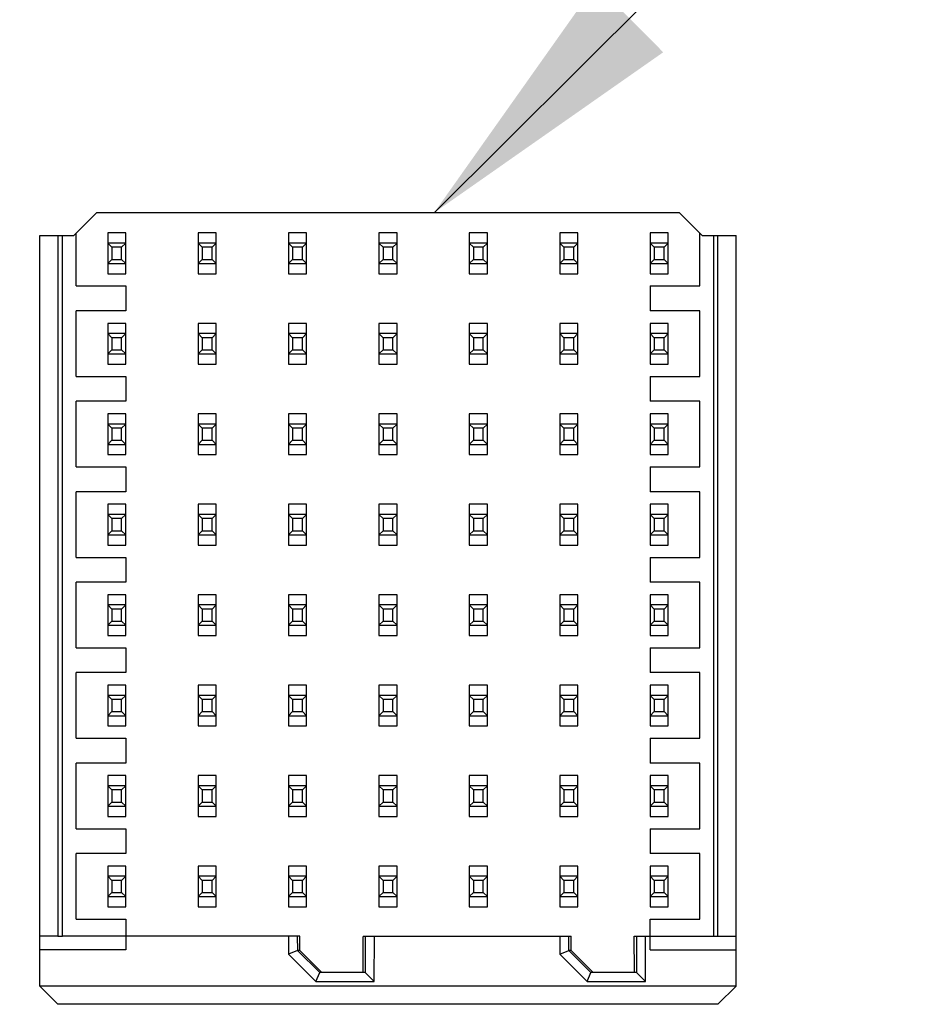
# Model space of a CAD drawing. Header units: inches. Extents: x 0 to 34, y 0 to 22.
# Tile 31 of 59: x 17.959 to 18.555, y 6.079 to 6.722. Entities that reach past the tile are written whole.
import ezdxf

# ---------------------------------------------------------------- set-up
doc = ezdxf.new("R2010")
doc.units = ezdxf.units.IN
doc.header["$LTSCALE"] = 1.87
doc.header["$MEASUREMENT"] = 0
doc.layers.get('0').update_dxf_attribs({"linetype": 'CONTINUOUS'})
doc.layers.add('DETAIL', color=7, linetype='CONTINUOUS')
doc.styles.get("Standard").update_dxf_attribs({"font": 'txt', "width": 0.8})
doc.dimstyles.get("Standard").update_dxf_attribs({"dimtxt": 0.125, "dimasz": 0.18, "dimexe": 0.18, "dimexo": 0.0625, "dimgap": 0.09, "dimtad": 0, "dimtih": 1, "dimtoh": 1, "dimdec": 3, "dimzin": 4, "dimdsep": 46, "dimtxsty": 'STANDARD', "dimblk": '_FILLED', "dimblk1": '_FILLED', "dimblk2": '_FILLED', "dimcen": 0.09, "dimadec": 0, "dimazin": 0, "dimtol": 1, "dimtp": 0.01, "dimtm": 0.01, "dimtfac": 1, "dimtdec": 3, "dimtofl": 0, "dimtmove": 0, "dimatfit": 3, "dimldrblk": '_FILLED', "dimfxl": 1, "dimtolj": 1, "dimtzin": 4, "dimarcsym": 0})

# ---------------------------------------------------------------- blocks, each defined once
blk = doc.blocks.new('_FILLED')
at = {"color": 0, "linetype": 'BYBLOCK'}
blk.add_solid([(0, 0), (-1, 0.1736), (-1, -0.1736)], dxfattribs=at)

msp = doc.modelspace()

# ---------------------------------------------------------------- linework, layer by layer
at = {"color": 7, "linetype": 'CONTINUOUS'}
for p, q in [((18.00931, 6.59562), (17.99455, 6.58086)), ((18.39021, 6.59562), (18.00931, 6.59562)), ((18.40346, 6.58237), (18.39021, 6.59562)), ((17.9724, 6.58086), (17.99455, 6.58086)), ((17.9724, 6.09059), (17.9724, 6.58086)), ((17.98421, 6.58085), (17.98421, 6.12317)), ((17.98716, 6.12319), (17.98716, 6.58086)), ((17.99602, 6.54779), (17.99602, 6.58233)), ((18.0285, 6.58241), (18.01669, 6.58241)), ((18.01669, 6.58241), (18.01669, 6.55581)), ((18.0285, 6.55581), (18.0285, 6.58241)), ((18.08756, 6.58241), (18.07575, 6.58241)), ((18.07575, 6.58241), (18.07575, 6.55581)), ((18.08756, 6.55581), (18.08756, 6.58241)), ((18.14661, 6.58241), (18.1348, 6.58241)), ((18.1348, 6.58241), (18.1348, 6.55581)), ((18.14661, 6.55581), (18.14661, 6.58241)), ((18.20567, 6.58241), (18.19386, 6.58241)), ((18.19386, 6.58241), (18.19386, 6.55581)), ((18.20567, 6.55581), (18.20567, 6.58241)), ((18.26472, 6.58241), (18.25291, 6.58241)), ((18.25291, 6.58241), (18.25291, 6.55581)), ((18.26472, 6.55581), (18.26472, 6.58241)), ((18.32378, 6.58241), (18.31197, 6.58241)), ((18.31197, 6.58241), (18.31197, 6.55581)), ((18.32378, 6.55581), (18.32378, 6.58241)), ((18.38283, 6.58241), (18.37102, 6.58241)), ((18.37102, 6.58241), (18.37102, 6.55581)), ((18.38283, 6.55581), (18.38283, 6.58241)), ((18.4035, 6.54779), (18.4035, 6.58233)), ((18.40498, 6.58086), (18.4035, 6.58233)), ((18.40498, 6.58086), (18.42712, 6.58086)), ((18.41236, 6.58086), (18.41236, 6.12318)), ((18.41531, 6.12318), (18.41531, 6.58086)), ((18.42712, 6.09059), (18.42712, 6.58086)), ((18.0285, 6.57576), (18.01669, 6.57576)), ((18.01939, 6.57306), (18.01669, 6.57576)), ((18.02581, 6.57306), (18.01939, 6.57306)), ((18.01939, 6.57306), (18.01939, 6.56517)), ((18.0285, 6.57576), (18.02581, 6.57306)), ((18.02581, 6.56517), (18.02581, 6.57306)), ((18.08756, 6.57576), (18.07575, 6.57576)), ((18.07844, 6.57306), (18.07575, 6.57576)), ((18.08486, 6.57306), (18.07844, 6.57306)), ((18.07844, 6.57306), (18.07844, 6.56517)), ((18.08756, 6.57576), (18.08486, 6.57306)), ((18.08486, 6.56517), (18.08486, 6.57306)), ((18.14661, 6.57576), (18.1348, 6.57576)), ((18.1375, 6.57306), (18.1348, 6.57576)), ((18.14392, 6.57306), (18.1375, 6.57306)), ((18.1375, 6.57306), (18.1375, 6.56517)), ((18.14661, 6.57576), (18.14392, 6.57306)), ((18.14392, 6.56517), (18.14392, 6.57306)), ((18.20567, 6.57576), (18.19386, 6.57576)), ((18.19655, 6.57306), (18.19386, 6.57576)), ((18.20297, 6.57306), (18.19655, 6.57306)), ((18.19655, 6.57306), (18.19655, 6.56517)), ((18.20567, 6.57576), (18.20297, 6.57306)), ((18.20297, 6.56517), (18.20297, 6.57306)), ((18.26472, 6.57576), (18.25291, 6.57576)), ((18.25561, 6.57306), (18.25291, 6.57576)), ((18.26203, 6.57306), (18.25561, 6.57306)), ((18.25561, 6.57306), (18.25561, 6.56517)), ((18.26472, 6.57576), (18.26203, 6.57306)), ((18.26203, 6.56517), (18.26203, 6.57306)), ((18.32378, 6.57576), (18.31197, 6.57576)), ((18.31466, 6.57306), (18.31197, 6.57576)), ((18.32108, 6.57306), (18.31466, 6.57306)), ((18.31466, 6.57306), (18.31466, 6.56517)), ((18.32378, 6.57576), (18.32108, 6.57306)), ((18.32108, 6.56517), (18.32108, 6.57306)), ((18.38283, 6.57576), (18.37102, 6.57576)), ((18.37372, 6.57306), (18.37102, 6.57576)), ((18.38014, 6.57306), (18.37372, 6.57306)), ((18.37372, 6.57306), (18.37372, 6.56517)), ((18.38283, 6.57576), (18.38014, 6.57306)), ((18.38014, 6.56517), (18.38014, 6.57306)), ((18.01669, 6.56247), (18.01939, 6.56517)), ((18.01939, 6.56517), (18.02581, 6.56517)), ((18.02581, 6.56517), (18.0285, 6.56247)), ((18.07575, 6.56247), (18.07844, 6.56517)), ((18.07844, 6.56517), (18.08486, 6.56517)), ((18.08486, 6.56517), (18.08756, 6.56247)), ((18.1348, 6.56247), (18.1375, 6.56517)), ((18.1375, 6.56517), (18.14392, 6.56517)), ((18.14392, 6.56517), (18.14661, 6.56247)), ((18.19386, 6.56247), (18.19655, 6.56517)), ((18.19655, 6.56517), (18.20297, 6.56517)), ((18.20297, 6.56517), (18.20567, 6.56247)), ((18.25291, 6.56247), (18.25561, 6.56517)), ((18.25561, 6.56517), (18.26203, 6.56517)), ((18.26203, 6.56517), (18.26472, 6.56247)), ((18.31197, 6.56247), (18.31466, 6.56517)), ((18.31466, 6.56517), (18.32108, 6.56517)), ((18.32108, 6.56517), (18.32378, 6.56247)), ((18.37102, 6.56247), (18.37372, 6.56517)), ((18.37372, 6.56517), (18.38014, 6.56517)), ((18.38014, 6.56517), (18.38283, 6.56247)), ((18.01669, 6.56247), (18.0285, 6.56247)), ((18.07575, 6.56247), (18.08756, 6.56247)), ((18.1348, 6.56247), (18.14661, 6.56247)), ((18.19386, 6.56247), (18.20567, 6.56247)), ((18.25291, 6.56247), (18.26472, 6.56247)), ((18.31197, 6.56247), (18.32378, 6.56247)), ((18.37102, 6.56247), (18.38283, 6.56247)), ((18.01669, 6.55581), (18.0285, 6.55581)), ((18.07575, 6.55581), (18.08756, 6.55581)), ((18.1348, 6.55581), (18.14661, 6.55581)), ((18.19386, 6.55581), (18.20567, 6.55581)), ((18.25291, 6.55581), (18.26472, 6.55581)), ((18.31197, 6.55581), (18.32378, 6.55581)), ((18.37102, 6.55581), (18.38283, 6.55581)), ((17.99602, 6.54779), (18.0285, 6.54779)), ((18.0285, 6.54779), (18.0285, 6.53155)), ((18.37102, 6.54779), (18.4035, 6.54779)), ((18.37102, 6.54779), (18.37102, 6.53155)), ((18.0285, 6.53155), (17.99602, 6.53155)), ((17.99602, 6.48873), (17.99602, 6.53155)), ((18.4035, 6.53155), (18.37102, 6.53155)), ((18.4035, 6.48873), (18.4035, 6.53155)), ((18.0285, 6.52336), (18.01669, 6.52336)), ((18.01669, 6.52336), (18.01669, 6.49675)), ((18.0285, 6.49675), (18.0285, 6.52336)), ((18.08756, 6.52336), (18.07575, 6.52336)), ((18.07575, 6.52336), (18.07575, 6.49675)), ((18.08756, 6.49675), (18.08756, 6.52336)), ((18.14661, 6.52336), (18.1348, 6.52336)), ((18.1348, 6.52336), (18.1348, 6.49675)), ((18.14661, 6.49675), (18.14661, 6.52336)), ((18.20567, 6.52336), (18.19386, 6.52336)), ((18.19386, 6.52336), (18.19386, 6.49675)), ((18.20567, 6.49675), (18.20567, 6.52336)), ((18.26472, 6.52336), (18.25291, 6.52336)), ((18.25291, 6.52336), (18.25291, 6.49675)), ((18.26472, 6.49675), (18.26472, 6.52336)), ((18.32378, 6.52336), (18.31197, 6.52336)), ((18.31197, 6.52336), (18.31197, 6.49675)), ((18.32378, 6.49675), (18.32378, 6.52336)), ((18.38283, 6.52336), (18.37102, 6.52336)), ((18.37102, 6.52336), (18.37102, 6.49675)), ((18.38283, 6.49675), (18.38283, 6.52336)), ((18.0285, 6.5167), (18.01669, 6.5167)), ((18.01939, 6.514), (18.01669, 6.5167)), ((18.02581, 6.514), (18.01939, 6.514)), ((18.01939, 6.514), (18.01939, 6.50611)), ((18.0285, 6.5167), (18.02581, 6.514)), ((18.02581, 6.50611), (18.02581, 6.514)), ((18.08756, 6.5167), (18.07575, 6.5167)), ((18.07844, 6.514), (18.07575, 6.5167)), ((18.08486, 6.514), (18.07844, 6.514)), ((18.07844, 6.514), (18.07844, 6.50611)), ((18.08756, 6.5167), (18.08486, 6.514)), ((18.08486, 6.50611), (18.08486, 6.514)), ((18.14661, 6.5167), (18.1348, 6.5167)), ((18.1375, 6.514), (18.1348, 6.5167)), ((18.14392, 6.514), (18.1375, 6.514)), ((18.1375, 6.514), (18.1375, 6.50611)), ((18.14661, 6.5167), (18.14392, 6.514)), ((18.14392, 6.50611), (18.14392, 6.514)), ((18.20567, 6.5167), (18.19386, 6.5167)), ((18.19655, 6.514), (18.19386, 6.5167)), ((18.20297, 6.514), (18.19655, 6.514)), ((18.19655, 6.514), (18.19655, 6.50611)), ((18.20567, 6.5167), (18.20297, 6.514)), ((18.20297, 6.50611), (18.20297, 6.514)), ((18.26472, 6.5167), (18.25291, 6.5167)), ((18.25561, 6.514), (18.25291, 6.5167)), ((18.26203, 6.514), (18.25561, 6.514)), ((18.25561, 6.514), (18.25561, 6.50611)), ((18.26472, 6.5167), (18.26203, 6.514)), ((18.26203, 6.50611), (18.26203, 6.514)), ((18.32378, 6.5167), (18.31197, 6.5167)), ((18.31466, 6.514), (18.31197, 6.5167)), ((18.32108, 6.514), (18.31466, 6.514)), ((18.31466, 6.514), (18.31466, 6.50611)), ((18.32378, 6.5167), (18.32108, 6.514)), ((18.32108, 6.50611), (18.32108, 6.514)), ((18.38283, 6.5167), (18.37102, 6.5167)), ((18.37372, 6.514), (18.37102, 6.5167)), ((18.38014, 6.514), (18.37372, 6.514)), ((18.37372, 6.514), (18.37372, 6.50611)), ((18.38283, 6.5167), (18.38014, 6.514)), ((18.38014, 6.50611), (18.38014, 6.514)), ((18.01669, 6.50341), (18.01939, 6.50611)), ((18.01939, 6.50611), (18.02581, 6.50611)), ((18.02581, 6.50611), (18.0285, 6.50341)), ((18.07575, 6.50341), (18.07844, 6.50611)), ((18.07844, 6.50611), (18.08486, 6.50611)), ((18.08486, 6.50611), (18.08756, 6.50341)), ((18.1348, 6.50341), (18.1375, 6.50611)), ((18.1375, 6.50611), (18.14392, 6.50611)), ((18.14392, 6.50611), (18.14661, 6.50341)), ((18.19386, 6.50341), (18.19655, 6.50611)), ((18.19655, 6.50611), (18.20297, 6.50611)), ((18.20297, 6.50611), (18.20567, 6.50341)), ((18.25291, 6.50341), (18.25561, 6.50611)), ((18.25561, 6.50611), (18.26203, 6.50611)), ((18.26203, 6.50611), (18.26472, 6.50341)), ((18.31197, 6.50341), (18.31466, 6.50611)), ((18.31466, 6.50611), (18.32108, 6.50611)), ((18.32108, 6.50611), (18.32378, 6.50341)), ((18.37102, 6.50341), (18.37372, 6.50611)), ((18.37372, 6.50611), (18.38014, 6.50611)), ((18.38014, 6.50611), (18.38283, 6.50341)), ((18.01669, 6.50341), (18.0285, 6.50341)), ((18.07575, 6.50341), (18.08756, 6.50341)), ((18.1348, 6.50341), (18.14661, 6.50341)), ((18.19386, 6.50341), (18.20567, 6.50341)), ((18.25291, 6.50341), (18.26472, 6.50341)), ((18.31197, 6.50341), (18.32378, 6.50341)), ((18.37102, 6.50341), (18.38283, 6.50341)), ((18.01669, 6.49675), (18.0285, 6.49675)), ((18.07575, 6.49675), (18.08756, 6.49675)), ((18.1348, 6.49675), (18.14661, 6.49675)), ((18.19386, 6.49675), (18.20567, 6.49675)), ((18.25291, 6.49675), (18.26472, 6.49675)), ((18.31197, 6.49675), (18.32378, 6.49675)), ((18.37102, 6.49675), (18.38283, 6.49675)), ((17.99602, 6.48873), (18.0285, 6.48873)), ((18.0285, 6.48873), (18.0285, 6.47249)), ((18.37102, 6.48873), (18.4035, 6.48873)), ((18.37102, 6.48873), (18.37102, 6.47249)), ((18.0285, 6.47249), (17.99602, 6.47249)), ((17.99602, 6.42968), (17.99602, 6.47249)), ((18.4035, 6.47249), (18.37102, 6.47249)), ((18.4035, 6.42968), (18.4035, 6.47249)), ((18.0285, 6.4643), (18.01669, 6.4643)), ((18.01669, 6.4643), (18.01669, 6.4377)), ((18.0285, 6.4377), (18.0285, 6.4643)), ((18.08756, 6.4643), (18.07575, 6.4643)), ((18.07575, 6.4643), (18.07575, 6.4377)), ((18.08756, 6.4377), (18.08756, 6.4643)), ((18.14661, 6.4643), (18.1348, 6.4643)), ((18.1348, 6.4643), (18.1348, 6.4377)), ((18.14661, 6.4377), (18.14661, 6.4643)), ((18.20567, 6.4643), (18.19386, 6.4643)), ((18.19386, 6.4643), (18.19386, 6.4377)), ((18.20567, 6.4377), (18.20567, 6.4643)), ((18.26472, 6.4643), (18.25291, 6.4643)), ((18.25291, 6.4643), (18.25291, 6.4377)), ((18.26472, 6.4377), (18.26472, 6.4643)), ((18.32378, 6.4643), (18.31197, 6.4643)), ((18.31197, 6.4643), (18.31197, 6.4377)), ((18.32378, 6.4377), (18.32378, 6.4643)), ((18.38283, 6.4643), (18.37102, 6.4643)), ((18.37102, 6.4643), (18.37102, 6.4377)), ((18.38283, 6.4377), (18.38283, 6.4643)), ((18.0285, 6.45765), (18.01669, 6.45765)), ((18.01939, 6.45495), (18.01669, 6.45765)), ((18.02581, 6.45495), (18.01939, 6.45495)), ((18.01939, 6.45495), (18.01939, 6.44706)), ((18.0285, 6.45765), (18.02581, 6.45495)), ((18.02581, 6.44706), (18.02581, 6.45495)), ((18.08756, 6.45765), (18.07575, 6.45765)), ((18.07844, 6.45495), (18.07575, 6.45765)), ((18.08486, 6.45495), (18.07844, 6.45495)), ((18.07844, 6.45495), (18.07844, 6.44706)), ((18.08756, 6.45765), (18.08486, 6.45495)), ((18.08486, 6.44706), (18.08486, 6.45495)), ((18.14661, 6.45765), (18.1348, 6.45765)), ((18.1375, 6.45495), (18.1348, 6.45765)), ((18.14392, 6.45495), (18.1375, 6.45495)), ((18.1375, 6.45495), (18.1375, 6.44706)), ((18.14661, 6.45765), (18.14392, 6.45495)), ((18.14392, 6.44706), (18.14392, 6.45495)), ((18.20567, 6.45765), (18.19386, 6.45765)), ((18.19655, 6.45495), (18.19386, 6.45765)), ((18.20297, 6.45495), (18.19655, 6.45495)), ((18.19655, 6.45495), (18.19655, 6.44706)), ((18.20567, 6.45765), (18.20297, 6.45495)), ((18.20297, 6.44706), (18.20297, 6.45495)), ((18.26472, 6.45765), (18.25291, 6.45765)), ((18.25561, 6.45495), (18.25291, 6.45765)), ((18.26203, 6.45495), (18.25561, 6.45495)), ((18.25561, 6.45495), (18.25561, 6.44706)), ((18.26472, 6.45765), (18.26203, 6.45495)), ((18.26203, 6.44706), (18.26203, 6.45495)), ((18.32378, 6.45765), (18.31197, 6.45765)), ((18.31466, 6.45495), (18.31197, 6.45765)), ((18.32108, 6.45495), (18.31466, 6.45495)), ((18.31466, 6.45495), (18.31466, 6.44706)), ((18.32378, 6.45765), (18.32108, 6.45495)), ((18.32108, 6.44706), (18.32108, 6.45495)), ((18.38283, 6.45765), (18.37102, 6.45765)), ((18.37372, 6.45495), (18.37102, 6.45765)), ((18.38014, 6.45495), (18.37372, 6.45495)), ((18.37372, 6.45495), (18.37372, 6.44706)), ((18.38283, 6.45765), (18.38014, 6.45495)), ((18.38014, 6.44706), (18.38014, 6.45495)), ((18.01669, 6.44436), (18.01939, 6.44706)), ((18.01669, 6.44436), (18.0285, 6.44436)), ((18.01939, 6.44706), (18.02581, 6.44706)), ((18.02581, 6.44706), (18.0285, 6.44436)), ((18.07575, 6.44436), (18.07844, 6.44706)), ((18.07575, 6.44436), (18.08756, 6.44436)), ((18.07844, 6.44706), (18.08486, 6.44706)), ((18.08486, 6.44706), (18.08756, 6.44436)), ((18.1348, 6.44436), (18.1375, 6.44706)), ((18.1348, 6.44436), (18.14661, 6.44436)), ((18.1375, 6.44706), (18.14392, 6.44706)), ((18.14392, 6.44706), (18.14661, 6.44436)), ((18.19386, 6.44436), (18.19655, 6.44706)), ((18.19386, 6.44436), (18.20567, 6.44436)), ((18.19655, 6.44706), (18.20297, 6.44706)), ((18.20297, 6.44706), (18.20567, 6.44436)), ((18.25291, 6.44436), (18.25561, 6.44706)), ((18.25291, 6.44436), (18.26472, 6.44436)), ((18.25561, 6.44706), (18.26203, 6.44706)), ((18.26203, 6.44706), (18.26472, 6.44436)), ((18.31197, 6.44436), (18.31466, 6.44706)), ((18.31197, 6.44436), (18.32378, 6.44436)), ((18.31466, 6.44706), (18.32108, 6.44706)), ((18.32108, 6.44706), (18.32378, 6.44436)), ((18.37102, 6.44436), (18.37372, 6.44706)), ((18.37102, 6.44436), (18.38283, 6.44436)), ((18.37372, 6.44706), (18.38014, 6.44706)), ((18.38014, 6.44706), (18.38283, 6.44436)), ((18.01669, 6.4377), (18.0285, 6.4377)), ((18.07575, 6.4377), (18.08756, 6.4377)), ((18.1348, 6.4377), (18.14661, 6.4377)), ((18.19386, 6.4377), (18.20567, 6.4377)), ((18.25291, 6.4377), (18.26472, 6.4377)), ((18.31197, 6.4377), (18.32378, 6.4377)), ((18.37102, 6.4377), (18.38283, 6.4377)), ((17.99602, 6.42968), (18.0285, 6.42968)), ((18.0285, 6.42968), (18.0285, 6.41344)), ((18.37102, 6.42968), (18.4035, 6.42968)), ((18.37102, 6.42968), (18.37102, 6.41344)), ((18.0285, 6.41344), (17.99602, 6.41344)), ((17.99602, 6.37062), (17.99602, 6.41344)), ((18.4035, 6.41344), (18.37102, 6.41344)), ((18.4035, 6.37062), (18.4035, 6.41344)), ((18.0285, 6.40525), (18.01669, 6.40525)), ((18.01669, 6.40525), (18.01669, 6.37864)), ((18.0285, 6.37864), (18.0285, 6.40525)), ((18.08756, 6.40525), (18.07575, 6.40525)), ((18.07575, 6.40525), (18.07575, 6.37864)), ((18.08756, 6.37864), (18.08756, 6.40525)), ((18.14661, 6.40525), (18.1348, 6.40525)), ((18.1348, 6.40525), (18.1348, 6.37864)), ((18.14661, 6.37864), (18.14661, 6.40525)), ((18.20567, 6.40525), (18.19386, 6.40525)), ((18.19386, 6.40525), (18.19386, 6.37864)), ((18.20567, 6.37864), (18.20567, 6.40525)), ((18.26472, 6.40525), (18.25291, 6.40525)), ((18.25291, 6.40525), (18.25291, 6.37864)), ((18.26472, 6.37864), (18.26472, 6.40525)), ((18.32378, 6.40525), (18.31197, 6.40525)), ((18.31197, 6.40525), (18.31197, 6.37864)), ((18.32378, 6.37864), (18.32378, 6.40525)), ((18.38283, 6.40525), (18.37102, 6.40525)), ((18.37102, 6.40525), (18.37102, 6.37864)), ((18.38283, 6.37864), (18.38283, 6.40525)), ((18.0285, 6.39859), (18.01669, 6.39859)), ((18.01939, 6.39589), (18.01669, 6.39859)), ((18.0285, 6.39859), (18.02581, 6.39589)), ((18.08756, 6.39859), (18.07575, 6.39859)), ((18.07844, 6.39589), (18.07575, 6.39859)), ((18.08756, 6.39859), (18.08486, 6.39589)), ((18.14661, 6.39859), (18.1348, 6.39859)), ((18.1375, 6.39589), (18.1348, 6.39859)), ((18.14661, 6.39859), (18.14392, 6.39589)), ((18.20567, 6.39859), (18.19386, 6.39859)), ((18.19655, 6.39589), (18.19386, 6.39859)), ((18.20567, 6.39859), (18.20297, 6.39589)), ((18.26472, 6.39859), (18.25291, 6.39859)), ((18.25561, 6.39589), (18.25291, 6.39859)), ((18.26472, 6.39859), (18.26203, 6.39589)), ((18.32378, 6.39859), (18.31197, 6.39859)), ((18.31466, 6.39589), (18.31197, 6.39859)), ((18.32378, 6.39859), (18.32108, 6.39589)), ((18.38283, 6.39859), (18.37102, 6.39859)), ((18.37372, 6.39589), (18.37102, 6.39859)), ((18.38283, 6.39859), (18.38014, 6.39589)), ((18.02581, 6.39589), (18.01939, 6.39589)), ((18.01939, 6.39589), (18.01939, 6.388)), ((18.02581, 6.388), (18.02581, 6.39589)), ((18.08486, 6.39589), (18.07844, 6.39589)), ((18.07844, 6.39589), (18.07844, 6.388)), ((18.08486, 6.388), (18.08486, 6.39589)), ((18.14392, 6.39589), (18.1375, 6.39589)), ((18.1375, 6.39589), (18.1375, 6.388)), ((18.14392, 6.388), (18.14392, 6.39589)), ((18.20297, 6.39589), (18.19655, 6.39589)), ((18.19655, 6.39589), (18.19655, 6.388)), ((18.20297, 6.388), (18.20297, 6.39589)), ((18.26203, 6.39589), (18.25561, 6.39589)), ((18.25561, 6.39589), (18.25561, 6.388)), ((18.26203, 6.388), (18.26203, 6.39589)), ((18.32108, 6.39589), (18.31466, 6.39589)), ((18.31466, 6.39589), (18.31466, 6.388)), ((18.32108, 6.388), (18.32108, 6.39589)), ((18.38014, 6.39589), (18.37372, 6.39589)), ((18.37372, 6.39589), (18.37372, 6.388)), ((18.38014, 6.388), (18.38014, 6.39589)), ((18.01669, 6.3853), (18.01939, 6.388)), ((18.01669, 6.3853), (18.0285, 6.3853)), ((18.01939, 6.388), (18.02581, 6.388)), ((18.02581, 6.388), (18.0285, 6.3853)), ((18.07575, 6.3853), (18.07844, 6.388)), ((18.07575, 6.3853), (18.08756, 6.3853)), ((18.07844, 6.388), (18.08486, 6.388)), ((18.08486, 6.388), (18.08756, 6.3853)), ((18.1348, 6.3853), (18.1375, 6.388)), ((18.1348, 6.3853), (18.14661, 6.3853)), ((18.1375, 6.388), (18.14392, 6.388)), ((18.14392, 6.388), (18.14661, 6.3853)), ((18.19386, 6.3853), (18.19655, 6.388)), ((18.19386, 6.3853), (18.20567, 6.3853)), ((18.19655, 6.388), (18.20297, 6.388)), ((18.20297, 6.388), (18.20567, 6.3853)), ((18.25291, 6.3853), (18.25561, 6.388)), ((18.25291, 6.3853), (18.26472, 6.3853)), ((18.25561, 6.388), (18.26203, 6.388)), ((18.26203, 6.388), (18.26472, 6.3853)), ((18.31197, 6.3853), (18.31466, 6.388)), ((18.31197, 6.3853), (18.32378, 6.3853)), ((18.31466, 6.388), (18.32108, 6.388)), ((18.32108, 6.388), (18.32378, 6.3853)), ((18.37102, 6.3853), (18.37372, 6.388)), ((18.37102, 6.3853), (18.38283, 6.3853)), ((18.37372, 6.388), (18.38014, 6.388)), ((18.38014, 6.388), (18.38283, 6.3853)), ((18.01669, 6.37864), (18.0285, 6.37864)), ((18.07575, 6.37864), (18.08756, 6.37864)), ((18.1348, 6.37864), (18.14661, 6.37864)), ((18.19386, 6.37864), (18.20567, 6.37864)), ((18.25291, 6.37864), (18.26472, 6.37864)), ((18.31197, 6.37864), (18.32378, 6.37864)), ((18.37102, 6.37864), (18.38283, 6.37864)), ((17.99602, 6.37062), (18.0285, 6.37062)), ((18.0285, 6.37062), (18.0285, 6.35438)), ((18.37102, 6.37062), (18.4035, 6.37062)), ((18.37102, 6.37062), (18.37102, 6.35438)), ((18.0285, 6.35438), (17.99602, 6.35438)), ((17.99602, 6.31157), (17.99602, 6.35438)), ((18.4035, 6.35438), (18.37102, 6.35438)), ((18.4035, 6.31157), (18.4035, 6.35438)), ((18.0285, 6.34619), (18.01669, 6.34619)), ((18.01669, 6.34619), (18.01669, 6.31959)), ((18.0285, 6.31959), (18.0285, 6.34619)), ((18.08756, 6.34619), (18.07575, 6.34619)), ((18.07575, 6.34619), (18.07575, 6.31959)), ((18.08756, 6.31959), (18.08756, 6.34619)), ((18.14661, 6.34619), (18.1348, 6.34619)), ((18.1348, 6.34619), (18.1348, 6.31959)), ((18.14661, 6.31959), (18.14661, 6.34619)), ((18.20567, 6.34619), (18.19386, 6.34619)), ((18.19386, 6.34619), (18.19386, 6.31959)), ((18.20567, 6.31959), (18.20567, 6.34619)), ((18.26472, 6.34619), (18.25291, 6.34619)), ((18.25291, 6.34619), (18.25291, 6.31959)), ((18.26472, 6.31959), (18.26472, 6.34619)), ((18.32378, 6.34619), (18.31197, 6.34619)), ((18.31197, 6.34619), (18.31197, 6.31959)), ((18.32378, 6.31959), (18.32378, 6.34619)), ((18.38283, 6.34619), (18.37102, 6.34619)), ((18.37102, 6.34619), (18.37102, 6.31959)), ((18.38283, 6.31959), (18.38283, 6.34619)), ((18.0285, 6.33953), (18.01669, 6.33953)), ((18.01939, 6.33684), (18.01669, 6.33953)), ((18.0285, 6.33953), (18.02581, 6.33684)), ((18.08756, 6.33953), (18.07575, 6.33953)), ((18.07844, 6.33684), (18.07575, 6.33953)), ((18.08756, 6.33953), (18.08486, 6.33684)), ((18.14661, 6.33953), (18.1348, 6.33953)), ((18.1375, 6.33684), (18.1348, 6.33953)), ((18.14661, 6.33953), (18.14392, 6.33684)), ((18.20567, 6.33953), (18.19386, 6.33953)), ((18.19655, 6.33684), (18.19386, 6.33953)), ((18.20567, 6.33953), (18.20297, 6.33684)), ((18.26472, 6.33953), (18.25291, 6.33953)), ((18.25561, 6.33684), (18.25291, 6.33953)), ((18.26472, 6.33953), (18.26203, 6.33684)), ((18.32378, 6.33953), (18.31197, 6.33953)), ((18.31466, 6.33684), (18.31197, 6.33953)), ((18.32378, 6.33953), (18.32108, 6.33684)), ((18.38283, 6.33953), (18.37102, 6.33953)), ((18.37372, 6.33684), (18.37102, 6.33953)), ((18.38283, 6.33953), (18.38014, 6.33684)), ((18.02581, 6.33684), (18.01939, 6.33684)), ((18.01939, 6.33684), (18.01939, 6.32894)), ((18.02581, 6.32894), (18.02581, 6.33684)), ((18.08486, 6.33684), (18.07844, 6.33684)), ((18.07844, 6.33684), (18.07844, 6.32894)), ((18.08486, 6.32894), (18.08486, 6.33684)), ((18.14392, 6.33684), (18.1375, 6.33684)), ((18.1375, 6.33684), (18.1375, 6.32894)), ((18.14392, 6.32894), (18.14392, 6.33684)), ((18.20297, 6.33684), (18.19655, 6.33684)), ((18.19655, 6.33684), (18.19655, 6.32894)), ((18.20297, 6.32894), (18.20297, 6.33684)), ((18.26203, 6.33684), (18.25561, 6.33684)), ((18.25561, 6.33684), (18.25561, 6.32894)), ((18.26203, 6.32894), (18.26203, 6.33684)), ((18.32108, 6.33684), (18.31466, 6.33684)), ((18.31466, 6.33684), (18.31466, 6.32894)), ((18.32108, 6.32894), (18.32108, 6.33684)), ((18.38014, 6.33684), (18.37372, 6.33684)), ((18.37372, 6.33684), (18.37372, 6.32894)), ((18.38014, 6.32894), (18.38014, 6.33684)), ((18.01669, 6.32625), (18.01939, 6.32894)), ((18.01669, 6.32625), (18.0285, 6.32625)), ((18.01939, 6.32894), (18.02581, 6.32894)), ((18.02581, 6.32894), (18.0285, 6.32625)), ((18.07575, 6.32625), (18.07844, 6.32894)), ((18.07575, 6.32625), (18.08756, 6.32625)), ((18.07844, 6.32894), (18.08486, 6.32894)), ((18.08486, 6.32894), (18.08756, 6.32625)), ((18.1348, 6.32625), (18.1375, 6.32894)), ((18.1348, 6.32625), (18.14661, 6.32625)), ((18.1375, 6.32894), (18.14392, 6.32894)), ((18.14392, 6.32894), (18.14661, 6.32625)), ((18.19386, 6.32625), (18.19655, 6.32894)), ((18.19386, 6.32625), (18.20567, 6.32625)), ((18.19655, 6.32894), (18.20297, 6.32894)), ((18.20297, 6.32894), (18.20567, 6.32625)), ((18.25291, 6.32625), (18.25561, 6.32894)), ((18.25291, 6.32625), (18.26472, 6.32625)), ((18.25561, 6.32894), (18.26203, 6.32894)), ((18.26203, 6.32894), (18.26472, 6.32625)), ((18.31197, 6.32625), (18.31466, 6.32894)), ((18.31197, 6.32625), (18.32378, 6.32625)), ((18.31466, 6.32894), (18.32108, 6.32894)), ((18.32108, 6.32894), (18.32378, 6.32625)), ((18.37102, 6.32625), (18.37372, 6.32894)), ((18.37102, 6.32625), (18.38283, 6.32625)), ((18.37372, 6.32894), (18.38014, 6.32894)), ((18.38014, 6.32894), (18.38283, 6.32625)), ((18.01669, 6.31959), (18.0285, 6.31959)), ((18.07575, 6.31959), (18.08756, 6.31959)), ((18.1348, 6.31959), (18.14661, 6.31959)), ((18.19386, 6.31959), (18.20567, 6.31959)), ((18.25291, 6.31959), (18.26472, 6.31959)), ((18.31197, 6.31959), (18.32378, 6.31959)), ((18.37102, 6.31959), (18.38283, 6.31959)), ((17.99602, 6.31157), (18.0285, 6.31157)), ((18.0285, 6.31157), (18.0285, 6.29533)), ((18.37102, 6.31157), (18.4035, 6.31157)), ((18.37102, 6.31157), (18.37102, 6.29533)), ((18.0285, 6.29533), (17.99602, 6.29533)), ((17.99602, 6.25251), (17.99602, 6.29533)), ((18.4035, 6.29533), (18.37102, 6.29533)), ((18.4035, 6.25251), (18.4035, 6.29533)), ((18.0285, 6.28714), (18.01669, 6.28714)), ((18.01669, 6.28714), (18.01669, 6.26053)), ((18.0285, 6.26053), (18.0285, 6.28714)), ((18.08756, 6.28714), (18.07575, 6.28714)), ((18.07575, 6.28714), (18.07575, 6.26053)), ((18.08756, 6.26053), (18.08756, 6.28714)), ((18.14661, 6.28714), (18.1348, 6.28714)), ((18.1348, 6.28714), (18.1348, 6.26053)), ((18.14661, 6.26053), (18.14661, 6.28714)), ((18.20567, 6.28714), (18.19386, 6.28714)), ((18.19386, 6.28714), (18.19386, 6.26053)), ((18.20567, 6.26053), (18.20567, 6.28714)), ((18.26472, 6.28714), (18.25291, 6.28714)), ((18.25291, 6.28714), (18.25291, 6.26053)), ((18.26472, 6.26053), (18.26472, 6.28714)), ((18.32378, 6.28714), (18.31197, 6.28714)), ((18.31197, 6.28714), (18.31197, 6.26053)), ((18.32378, 6.26053), (18.32378, 6.28714)), ((18.38283, 6.28714), (18.37102, 6.28714)), ((18.37102, 6.28714), (18.37102, 6.26053)), ((18.38283, 6.26053), (18.38283, 6.28714)), ((18.0285, 6.28048), (18.01669, 6.28048)), ((18.01939, 6.27778), (18.01669, 6.28048)), ((18.02581, 6.27778), (18.01939, 6.27778)), ((18.01939, 6.27778), (18.01939, 6.26989)), ((18.0285, 6.28048), (18.02581, 6.27778)), ((18.02581, 6.26989), (18.02581, 6.27778)), ((18.08756, 6.28048), (18.07575, 6.28048)), ((18.07844, 6.27778), (18.07575, 6.28048)), ((18.08486, 6.27778), (18.07844, 6.27778)), ((18.07844, 6.27778), (18.07844, 6.26989)), ((18.08756, 6.28048), (18.08486, 6.27778)), ((18.08486, 6.26989), (18.08486, 6.27778)), ((18.14661, 6.28048), (18.1348, 6.28048)), ((18.1375, 6.27778), (18.1348, 6.28048)), ((18.14392, 6.27778), (18.1375, 6.27778)), ((18.1375, 6.27778), (18.1375, 6.26989)), ((18.14661, 6.28048), (18.14392, 6.27778)), ((18.14392, 6.26989), (18.14392, 6.27778)), ((18.20567, 6.28048), (18.19386, 6.28048)), ((18.19655, 6.27778), (18.19386, 6.28048)), ((18.20297, 6.27778), (18.19655, 6.27778)), ((18.19655, 6.27778), (18.19655, 6.26989)), ((18.20567, 6.28048), (18.20297, 6.27778)), ((18.20297, 6.26989), (18.20297, 6.27778)), ((18.26472, 6.28048), (18.25291, 6.28048)), ((18.25561, 6.27778), (18.25291, 6.28048)), ((18.26203, 6.27778), (18.25561, 6.27778)), ((18.25561, 6.27778), (18.25561, 6.26989)), ((18.26472, 6.28048), (18.26203, 6.27778)), ((18.26203, 6.26989), (18.26203, 6.27778)), ((18.32378, 6.28048), (18.31197, 6.28048)), ((18.31466, 6.27778), (18.31197, 6.28048)), ((18.32108, 6.27778), (18.31466, 6.27778)), ((18.31466, 6.27778), (18.31466, 6.26989)), ((18.32378, 6.28048), (18.32108, 6.27778)), ((18.32108, 6.26989), (18.32108, 6.27778)), ((18.38283, 6.28048), (18.37102, 6.28048)), ((18.37372, 6.27778), (18.37102, 6.28048)), ((18.38014, 6.27778), (18.37372, 6.27778)), ((18.37372, 6.27778), (18.37372, 6.26989)), ((18.38283, 6.28048), (18.38014, 6.27778)), ((18.38014, 6.26989), (18.38014, 6.27778)), ((18.01669, 6.26719), (18.01939, 6.26989)), ((18.01939, 6.26989), (18.02581, 6.26989)), ((18.02581, 6.26989), (18.0285, 6.26719)), ((18.07575, 6.26719), (18.07844, 6.26989)), ((18.07844, 6.26989), (18.08486, 6.26989)), ((18.08486, 6.26989), (18.08756, 6.26719)), ((18.1348, 6.26719), (18.1375, 6.26989)), ((18.1375, 6.26989), (18.14392, 6.26989)), ((18.14392, 6.26989), (18.14661, 6.26719)), ((18.19386, 6.26719), (18.19655, 6.26989)), ((18.19655, 6.26989), (18.20297, 6.26989)), ((18.20297, 6.26989), (18.20567, 6.26719)), ((18.25291, 6.26719), (18.25561, 6.26989)), ((18.25561, 6.26989), (18.26203, 6.26989)), ((18.26203, 6.26989), (18.26472, 6.26719)), ((18.31197, 6.26719), (18.31466, 6.26989)), ((18.31466, 6.26989), (18.32108, 6.26989)), ((18.32108, 6.26989), (18.32378, 6.26719)), ((18.37102, 6.26719), (18.37372, 6.26989)), ((18.37372, 6.26989), (18.38014, 6.26989)), ((18.38014, 6.26989), (18.38283, 6.26719)), ((18.01669, 6.26719), (18.0285, 6.26719)), ((18.07575, 6.26719), (18.08756, 6.26719)), ((18.1348, 6.26719), (18.14661, 6.26719)), ((18.19386, 6.26719), (18.20567, 6.26719)), ((18.25291, 6.26719), (18.26472, 6.26719)), ((18.31197, 6.26719), (18.32378, 6.26719)), ((18.37102, 6.26719), (18.38283, 6.26719)), ((18.01669, 6.26053), (18.0285, 6.26053)), ((18.07575, 6.26053), (18.08756, 6.26053)), ((18.1348, 6.26053), (18.14661, 6.26053)), ((18.19386, 6.26053), (18.20567, 6.26053)), ((18.25291, 6.26053), (18.26472, 6.26053)), ((18.31197, 6.26053), (18.32378, 6.26053)), ((18.37102, 6.26053), (18.38283, 6.26053)), ((17.99602, 6.25251), (18.0285, 6.25251)), ((18.0285, 6.25251), (18.0285, 6.23627)), ((18.37102, 6.25251), (18.4035, 6.25251)), ((18.37102, 6.25251), (18.37102, 6.23627)), ((18.0285, 6.23627), (17.99602, 6.23627)), ((17.99602, 6.19345), (17.99602, 6.23627)), ((18.4035, 6.23627), (18.37102, 6.23627)), ((18.4035, 6.19345), (18.4035, 6.23627)), ((18.0285, 6.22808), (18.01669, 6.22808)), ((18.01669, 6.22808), (18.01669, 6.20148)), ((18.0285, 6.20148), (18.0285, 6.22808)), ((18.08756, 6.22808), (18.07575, 6.22808)), ((18.07575, 6.22808), (18.07575, 6.20148)), ((18.08756, 6.20148), (18.08756, 6.22808)), ((18.14661, 6.22808), (18.1348, 6.22808)), ((18.1348, 6.22808), (18.1348, 6.20148)), ((18.14661, 6.20148), (18.14661, 6.22808)), ((18.20567, 6.22808), (18.19386, 6.22808)), ((18.19386, 6.22808), (18.19386, 6.20148)), ((18.20567, 6.20148), (18.20567, 6.22808)), ((18.26472, 6.22808), (18.25291, 6.22808)), ((18.25291, 6.22808), (18.25291, 6.20148)), ((18.26472, 6.20148), (18.26472, 6.22808)), ((18.32378, 6.22808), (18.31197, 6.22808)), ((18.31197, 6.22808), (18.31197, 6.20148)), ((18.32378, 6.20148), (18.32378, 6.22808)), ((18.38283, 6.22808), (18.37102, 6.22808)), ((18.37102, 6.22808), (18.37102, 6.20148)), ((18.38283, 6.20148), (18.38283, 6.22808)), ((18.0285, 6.22142), (18.01669, 6.22142)), ((18.01939, 6.21873), (18.01669, 6.22142)), ((18.02581, 6.21873), (18.01939, 6.21873)), ((18.01939, 6.21873), (18.01939, 6.21083)), ((18.0285, 6.22142), (18.02581, 6.21873)), ((18.02581, 6.21083), (18.02581, 6.21873)), ((18.08756, 6.22142), (18.07575, 6.22142)), ((18.07844, 6.21873), (18.07575, 6.22142)), ((18.08486, 6.21873), (18.07844, 6.21873)), ((18.07844, 6.21873), (18.07844, 6.21083)), ((18.08756, 6.22142), (18.08486, 6.21873)), ((18.08486, 6.21083), (18.08486, 6.21873)), ((18.14661, 6.22142), (18.1348, 6.22142)), ((18.1375, 6.21873), (18.1348, 6.22142)), ((18.14392, 6.21873), (18.1375, 6.21873)), ((18.1375, 6.21873), (18.1375, 6.21083)), ((18.14661, 6.22142), (18.14392, 6.21873)), ((18.14392, 6.21083), (18.14392, 6.21873)), ((18.20567, 6.22142), (18.19386, 6.22142)), ((18.19655, 6.21873), (18.19386, 6.22142)), ((18.20297, 6.21873), (18.19655, 6.21873)), ((18.19655, 6.21873), (18.19655, 6.21083)), ((18.20567, 6.22142), (18.20297, 6.21873)), ((18.20297, 6.21083), (18.20297, 6.21873)), ((18.26472, 6.22142), (18.25291, 6.22142)), ((18.25561, 6.21873), (18.25291, 6.22142)), ((18.26203, 6.21873), (18.25561, 6.21873)), ((18.25561, 6.21873), (18.25561, 6.21083)), ((18.26472, 6.22142), (18.26203, 6.21873)), ((18.26203, 6.21083), (18.26203, 6.21873)), ((18.32378, 6.22142), (18.31197, 6.22142)), ((18.31466, 6.21873), (18.31197, 6.22142)), ((18.32108, 6.21873), (18.31466, 6.21873)), ((18.31466, 6.21873), (18.31466, 6.21083)), ((18.32378, 6.22142), (18.32108, 6.21873)), ((18.32108, 6.21083), (18.32108, 6.21873)), ((18.38283, 6.22142), (18.37102, 6.22142)), ((18.37372, 6.21873), (18.37102, 6.22142)), ((18.38014, 6.21873), (18.37372, 6.21873)), ((18.37372, 6.21873), (18.37372, 6.21083)), ((18.38283, 6.22142), (18.38014, 6.21873)), ((18.38014, 6.21083), (18.38014, 6.21873)), ((18.01669, 6.20814), (18.01939, 6.21083)), ((18.01939, 6.21083), (18.02581, 6.21083)), ((18.02581, 6.21083), (18.0285, 6.20814)), ((18.07575, 6.20814), (18.07844, 6.21083)), ((18.07844, 6.21083), (18.08486, 6.21083)), ((18.08486, 6.21083), (18.08756, 6.20814)), ((18.1348, 6.20814), (18.1375, 6.21083)), ((18.1375, 6.21083), (18.14392, 6.21083)), ((18.14392, 6.21083), (18.14661, 6.20814)), ((18.19386, 6.20814), (18.19655, 6.21083)), ((18.19655, 6.21083), (18.20297, 6.21083)), ((18.20297, 6.21083), (18.20567, 6.20814)), ((18.25291, 6.20814), (18.25561, 6.21083)), ((18.25561, 6.21083), (18.26203, 6.21083)), ((18.26203, 6.21083), (18.26472, 6.20814)), ((18.31197, 6.20814), (18.31466, 6.21083)), ((18.31466, 6.21083), (18.32108, 6.21083)), ((18.32108, 6.21083), (18.32378, 6.20814)), ((18.37102, 6.20814), (18.37372, 6.21083)), ((18.37372, 6.21083), (18.38014, 6.21083)), ((18.38014, 6.21083), (18.38283, 6.20814)), ((18.01669, 6.20814), (18.0285, 6.20814)), ((18.07575, 6.20814), (18.08756, 6.20814)), ((18.1348, 6.20814), (18.14661, 6.20814)), ((18.19386, 6.20814), (18.20567, 6.20814)), ((18.25291, 6.20814), (18.26472, 6.20814)), ((18.31197, 6.20814), (18.32378, 6.20814)), ((18.37102, 6.20814), (18.38283, 6.20814)), ((18.01669, 6.20148), (18.0285, 6.20148)), ((18.07575, 6.20148), (18.08756, 6.20148)), ((18.1348, 6.20148), (18.14661, 6.20148)), ((18.19386, 6.20148), (18.20567, 6.20148)), ((18.25291, 6.20148), (18.26472, 6.20148)), ((18.31197, 6.20148), (18.32378, 6.20148)), ((18.37102, 6.20148), (18.38283, 6.20148)), ((17.99602, 6.19345), (18.0285, 6.19345)), ((18.0285, 6.19345), (18.0285, 6.17721)), ((18.37102, 6.19345), (18.4035, 6.19345)), ((18.37102, 6.19345), (18.37102, 6.17721)), ((18.0285, 6.17721), (17.99602, 6.17721)), ((17.99602, 6.1344), (17.99602, 6.17721)), ((18.4035, 6.17721), (18.37102, 6.17721)), ((18.4035, 6.1344), (18.4035, 6.17721)), ((18.0285, 6.16903), (18.01669, 6.16903)), ((18.01669, 6.16903), (18.01669, 6.14242)), ((18.0285, 6.14242), (18.0285, 6.16903)), ((18.08756, 6.16903), (18.07575, 6.16903)), ((18.07575, 6.16903), (18.07575, 6.14242)), ((18.08756, 6.14242), (18.08756, 6.16903)), ((18.14661, 6.16903), (18.1348, 6.16903)), ((18.1348, 6.16903), (18.1348, 6.14242)), ((18.14661, 6.14242), (18.14661, 6.16903)), ((18.20567, 6.16903), (18.19386, 6.16903)), ((18.19386, 6.16903), (18.19386, 6.14242)), ((18.20567, 6.14242), (18.20567, 6.16903)), ((18.26472, 6.16903), (18.25291, 6.16903)), ((18.25291, 6.16903), (18.25291, 6.14242)), ((18.26472, 6.14242), (18.26472, 6.16903)), ((18.32378, 6.16903), (18.31197, 6.16903)), ((18.31197, 6.16903), (18.31197, 6.14242)), ((18.32378, 6.14242), (18.32378, 6.16903)), ((18.38283, 6.16903), (18.37102, 6.16903)), ((18.37102, 6.16903), (18.37102, 6.14242)), ((18.38283, 6.14242), (18.38283, 6.16903)), ((18.0285, 6.16237), (18.01669, 6.16237)), ((18.01939, 6.15967), (18.01669, 6.16237)), ((18.02581, 6.15967), (18.01939, 6.15967)), ((18.01939, 6.15967), (18.01939, 6.15178)), ((18.0285, 6.16237), (18.02581, 6.15967)), ((18.02581, 6.15178), (18.02581, 6.15967)), ((18.08756, 6.16237), (18.07575, 6.16237)), ((18.07844, 6.15967), (18.07575, 6.16237)), ((18.08486, 6.15967), (18.07844, 6.15967)), ((18.07844, 6.15967), (18.07844, 6.15178)), ((18.08756, 6.16237), (18.08486, 6.15967)), ((18.08486, 6.15178), (18.08486, 6.15967)), ((18.14661, 6.16237), (18.1348, 6.16237)), ((18.1375, 6.15967), (18.1348, 6.16237)), ((18.14392, 6.15967), (18.1375, 6.15967)), ((18.1375, 6.15967), (18.1375, 6.15178)), ((18.14661, 6.16237), (18.14392, 6.15967)), ((18.14392, 6.15178), (18.14392, 6.15967)), ((18.20567, 6.16237), (18.19386, 6.16237)), ((18.19655, 6.15967), (18.19386, 6.16237)), ((18.20297, 6.15967), (18.19655, 6.15967)), ((18.19655, 6.15967), (18.19655, 6.15178)), ((18.20567, 6.16237), (18.20297, 6.15967)), ((18.20297, 6.15178), (18.20297, 6.15967)), ((18.26472, 6.16237), (18.25291, 6.16237)), ((18.25561, 6.15967), (18.25291, 6.16237)), ((18.26203, 6.15967), (18.25561, 6.15967)), ((18.25561, 6.15967), (18.25561, 6.15178)), ((18.26472, 6.16237), (18.26203, 6.15967)), ((18.26203, 6.15178), (18.26203, 6.15967)), ((18.32378, 6.16237), (18.31197, 6.16237)), ((18.31466, 6.15967), (18.31197, 6.16237)), ((18.32108, 6.15967), (18.31466, 6.15967)), ((18.31466, 6.15967), (18.31466, 6.15178)), ((18.32378, 6.16237), (18.32108, 6.15967)), ((18.32108, 6.15178), (18.32108, 6.15967)), ((18.38283, 6.16237), (18.37102, 6.16237)), ((18.37372, 6.15967), (18.37102, 6.16237)), ((18.38014, 6.15967), (18.37372, 6.15967)), ((18.37372, 6.15967), (18.37372, 6.15178)), ((18.38283, 6.16237), (18.38014, 6.15967)), ((18.38014, 6.15178), (18.38014, 6.15967)), ((18.01669, 6.14908), (18.01939, 6.15178)), ((18.01669, 6.14908), (18.0285, 6.14908)), ((18.01939, 6.15178), (18.02581, 6.15178)), ((18.02581, 6.15178), (18.0285, 6.14908)), ((18.07575, 6.14908), (18.07844, 6.15178)), ((18.07575, 6.14908), (18.08756, 6.14908)), ((18.07844, 6.15178), (18.08486, 6.15178)), ((18.08486, 6.15178), (18.08756, 6.14908)), ((18.1348, 6.14908), (18.1375, 6.15178)), ((18.1348, 6.14908), (18.14661, 6.14908)), ((18.1375, 6.15178), (18.14392, 6.15178)), ((18.14392, 6.15178), (18.14661, 6.14908)), ((18.19386, 6.14908), (18.19655, 6.15178)), ((18.19386, 6.14908), (18.20567, 6.14908)), ((18.19655, 6.15178), (18.20297, 6.15178)), ((18.20297, 6.15178), (18.20567, 6.14908)), ((18.25291, 6.14908), (18.25561, 6.15178)), ((18.25291, 6.14908), (18.26472, 6.14908)), ((18.25561, 6.15178), (18.26203, 6.15178)), ((18.26203, 6.15178), (18.26472, 6.14908)), ((18.31197, 6.14908), (18.31466, 6.15178)), ((18.31197, 6.14908), (18.32378, 6.14908)), ((18.31466, 6.15178), (18.32108, 6.15178)), ((18.32108, 6.15178), (18.32378, 6.14908)), ((18.37102, 6.14908), (18.37372, 6.15178)), ((18.37102, 6.14908), (18.38283, 6.14908)), ((18.37372, 6.15178), (18.38014, 6.15178)), ((18.38014, 6.15178), (18.38283, 6.14908)), ((18.01669, 6.14242), (18.0285, 6.14242)), ((18.07575, 6.14242), (18.08756, 6.14242)), ((18.1348, 6.14242), (18.14661, 6.14242)), ((18.19386, 6.14242), (18.20567, 6.14242)), ((18.25291, 6.14242), (18.26472, 6.14242)), ((18.31197, 6.14242), (18.32378, 6.14242)), ((18.37102, 6.14242), (18.38283, 6.14242)), ((17.99602, 6.1344), (18.0285, 6.1344)), ((18.0285, 6.1344), (18.0285, 6.11435)), ((18.37102, 6.1344), (18.4035, 6.1344)), ((18.37102, 6.11435), (18.37102, 6.1344)), ((17.98421, 6.12318), (17.9724, 6.12318)), ((17.98421, 6.12317), (17.98716, 6.12319)), ((18.14218, 6.12318), (17.98716, 6.12318)), ((18.13485, 6.12318), (18.13485, 6.11154)), ((18.14079, 6.11399), (18.14078, 6.12318)), ((18.14218, 6.11397), (18.14218, 6.12318)), ((18.18355, 6.09959), (18.1835, 6.12314)), ((18.18352, 6.12318), (18.31935, 6.12318)), ((18.18493, 6.12318), (18.18492, 6.09958)), ((18.19086, 6.09367), (18.19087, 6.12318)), ((18.31201, 6.12318), (18.31202, 6.11154)), ((18.31795, 6.11399), (18.31795, 6.12318)), ((18.31935, 6.11397), (18.31935, 6.12318)), ((18.36071, 6.09959), (18.36066, 6.12317)), ((18.36069, 6.12318), (18.42712, 6.12318)), ((18.3621, 6.12318), (18.36208, 6.09958)), ((18.36802, 6.09367), (18.36804, 6.12318)), ((18.0285, 6.11435), (17.9724, 6.11435)), ((18.14078, 6.11398), (18.13485, 6.11154)), ((18.1552, 6.09957), (18.14078, 6.11398)), ((18.14218, 6.11397), (18.14079, 6.11397)), ((18.14219, 6.11396), (18.15663, 6.09953)), ((18.31202, 6.11154), (18.31795, 6.11399)), ((18.33237, 6.09957), (18.31794, 6.11398)), ((18.31935, 6.11397), (18.31795, 6.11397)), ((18.31936, 6.11396), (18.3338, 6.09953)), ((18.37102, 6.11435), (18.42712, 6.11435)), ((18.13485, 6.11154), (18.15273, 6.09367)), ((18.31202, 6.11154), (18.32989, 6.09367)), ((18.15273, 6.09367), (18.1552, 6.09957)), ((18.18494, 6.09956), (18.1552, 6.09956)), ((18.19086, 6.09367), (18.18494, 6.09956)), ((18.32989, 6.09367), (18.33237, 6.09957)), ((18.36211, 6.09956), (18.33236, 6.09956)), ((18.36802, 6.09367), (18.36211, 6.09956)), ((18.42712, 6.09059), (17.9724, 6.09059)), ((17.98421, 6.07878), (17.9724, 6.09059)), ((18.15273, 6.09367), (18.19086, 6.09367)), ((18.32989, 6.09367), (18.36802, 6.09367)), ((18.42712, 6.09059), (18.41531, 6.07878)), ((18.41531, 6.07878), (17.98421, 6.07878))]:
    msp.add_line(p, q, dxfattribs=at)

# ---------------------------------------------------------------- leaders
at = {"layer": 'DETAIL', "color": 2, "linetype": 'CONTINUOUS'}
for points in [[(17.00712, 6.59562), (19.63732, 9.24816), (19.81732, 9.24816)], [(17.61054, 6.59562), (20.14275, 8.49816), (20.32275, 8.49816)], [(18.22991, 6.59562), (20.14275, 8.49816), (20.32275, 8.49816)]]:
    msp.add_leader(points, dimstyle='STANDARD', override={"dimtad": 0}, dxfattribs=at)

doc.saveas('drawing.dxf')
